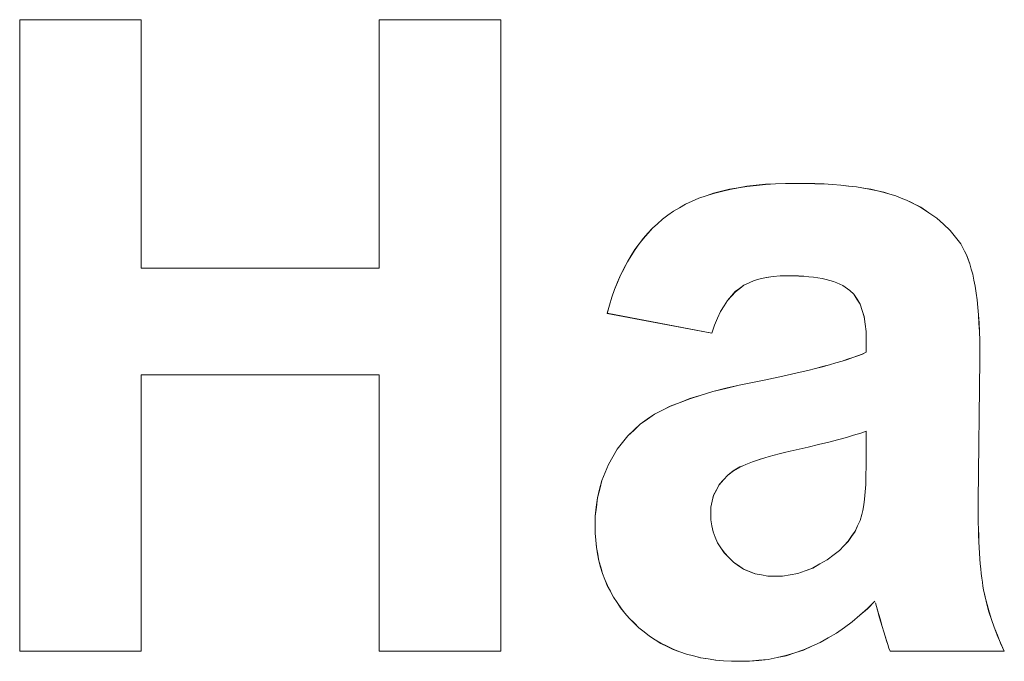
# Model space of a CAD drawing. Extents: x 229 to 926, y 37 to 878.
# Tile 94 of 194: x 314.46 to 318.35, y 819.52 to 822.06. Entities that reach past the tile are written whole.
import ezdxf

# ---------------------------------------------------------------- set-up
doc = ezdxf.new("R2010")
doc.units = 0
doc.layers.get('0').update_dxf_attribs({"lineweight": 13})
doc.layers.add('Beschriftung', color=7, linetype='Continuous', lineweight=25)
doc.layers.add('Beschriftung-A03ENJ5NI0', color=7, linetype='Continuous', lineweight=25)

# ---------------------------------------------------------------- blocks, each defined once
blk = doc.blocks.new('Referenz-A03ENJ5LI0', base_point=(255.7277, 65.704))
at = {"layer": 'Beschriftung', "color": 0, "lineweight": -2}
for p, q in [((314.4578, 819.5615), (314.4578, 822.0615)), ((314.4578, 822.0615), (314.9388, 822.0615)), ((314.9388, 822.0615), (314.9388, 821.0783)), ((315.8806, 821.0783), (315.8806, 822.0615)), ((315.8806, 822.0615), (316.3615, 822.0615)), ((316.3615, 822.0615), (316.3615, 819.5615)), ((317.4098, 821.4097), (317.4492, 821.4116)), ((317.4492, 821.4116), (317.4888, 821.4136)), ((317.4888, 821.4136), (317.5309, 821.4136)), ((317.5309, 821.4136), (317.5691, 821.4136)), ((317.5691, 821.4136), (317.6049, 821.4124)), ((317.6049, 821.4124), (317.6406, 821.4113)), ((317.6406, 821.4113), (317.674, 821.4089)), ((317.1747, 821.3643), (317.2039, 821.3742)), ((317.2039, 821.3742), (317.2356, 821.3821)), ((317.2356, 821.3821), (317.2674, 821.39)), ((317.2674, 821.39), (317.3017, 821.3959)), ((317.3017, 821.3959), (317.3359, 821.4018)), ((317.3359, 821.4018), (317.3729, 821.4058)), ((317.3729, 821.4058), (317.4098, 821.4097)), ((317.674, 821.4089), (317.7074, 821.4065)), ((317.7074, 821.4065), (317.7383, 821.4029)), ((317.7383, 821.4029), (317.7692, 821.3994)), ((317.7692, 821.3994), (317.7976, 821.3947)), ((317.7976, 821.3947), (317.8261, 821.3899)), ((317.8261, 821.3899), (317.8521, 821.384)), ((317.8521, 821.384), (317.8781, 821.3781)), ((317.8781, 821.3781), (317.9017, 821.3709)), ((317.0926, 821.3309), (317.1191, 821.3427)), ((317.1191, 821.3427), (317.1456, 821.3545)), ((317.1456, 821.3545), (317.1747, 821.3643)), ((317.9017, 821.3709), (317.9253, 821.3639)), ((317.9253, 821.3639), (317.9464, 821.3555)), ((317.9464, 821.3555), (317.9676, 821.3473)), ((317.9676, 821.3473), (317.9863, 821.3377)), ((317.9863, 821.3377), (318.0237, 821.3187)), ((317.0233, 821.2876), (317.0447, 821.3034)), ((317.0447, 821.3034), (317.0686, 821.3171)), ((317.0686, 821.3171), (317.0926, 821.3309)), ((318.0237, 821.3187), (318.0556, 821.2972)), ((318.0556, 821.2972), (318.0874, 821.2757)), ((316.9821, 821.2539), (317.002, 821.2718)), ((317.002, 821.2718), (317.0233, 821.2876)), ((318.0874, 821.2757), (318.1138, 821.2516)), ((316.926, 821.1959), (316.9442, 821.216)), ((316.9442, 821.216), (316.9624, 821.236)), ((316.9624, 821.236), (316.9821, 821.2539)), ((318.1138, 821.2516), (318.1401, 821.2275)), ((318.1401, 821.2275), (318.161, 821.2008)), ((316.9094, 821.1739), (316.926, 821.1959)), ((318.161, 821.2008), (318.1817, 821.1742)), ((316.8777, 821.1274), (316.8928, 821.1516)), ((316.8928, 821.1516), (316.9094, 821.1739)), ((318.1817, 821.1742), (318.1969, 821.145)), ((318.1969, 821.145), (318.2046, 821.1304)), ((316.8492, 821.0768), (316.8627, 821.1032)), ((316.8627, 821.1032), (316.8777, 821.1274)), ((318.2046, 821.1304), (318.2112, 821.1128)), ((318.2112, 821.1128), (318.2179, 821.0951)), ((314.9388, 821.0783), (315.8806, 821.0783)), ((316.8357, 821.0503), (316.8492, 821.0768)), ((318.2179, 821.0951), (318.2237, 821.0744)), ((318.2237, 821.0744), (318.2293, 821.0537)), ((316.812, 820.9933), (316.8239, 821.0218)), ((316.8239, 821.0218), (316.8357, 821.0503)), ((317.3649, 821.0289), (317.3444, 821.0195)), ((317.3887, 821.0352), (317.3649, 821.0289)), ((317.4125, 821.0414), (317.3887, 821.0352)), ((317.4396, 821.0446), (317.4125, 821.0414)), ((317.4668, 821.0478), (317.4396, 821.0446)), ((317.4972, 821.0478), (317.4668, 821.0478)), ((317.5198, 821.0478), (317.4972, 821.0478)), ((317.5405, 821.0468), (317.5198, 821.0478)), ((317.5614, 821.046), (317.5405, 821.0468)), ((317.5803, 821.0441), (317.5614, 821.046)), ((317.5993, 821.0422), (317.5803, 821.0441)), ((317.6164, 821.0395), (317.5993, 821.0422)), ((317.6336, 821.0367), (317.6164, 821.0395)), ((317.6489, 821.0331), (317.6336, 821.0367)), ((317.6643, 821.0294), (317.6489, 821.0331)), ((317.6778, 821.0248), (317.6643, 821.0294)), ((317.6914, 821.0202), (317.6778, 821.0248)), ((318.2293, 821.0537), (318.2342, 821.0299)), ((318.2342, 821.0299), (318.2389, 821.0062)), ((316.8016, 820.9625), (316.812, 820.9933)), ((317.2898, 820.9848), (317.2744, 820.9676)), ((317.307, 820.9975), (317.2898, 820.9848)), ((317.324, 821.0101), (317.307, 820.9975)), ((317.3444, 821.0195), (317.324, 821.0101)), ((317.7031, 821.0147), (317.6914, 821.0202)), ((317.7148, 821.0092), (317.7031, 821.0147)), ((317.7428, 820.989), (317.7148, 821.0092)), ((317.7591, 820.9744), (317.7428, 820.989)), ((318.2389, 821.0062), (318.2427, 820.9793)), ((316.7913, 820.9319), (316.8016, 820.9625)), ((317.2589, 820.9502), (317.2451, 820.9282)), ((317.2744, 820.9676), (317.2589, 820.9502)), ((317.7713, 820.9547), (317.7591, 820.9744)), ((317.7835, 820.9351), (317.7713, 820.9547)), ((318.2427, 820.9793), (318.2465, 820.9525)), ((318.2465, 820.9525), (318.2494, 820.9227)), ((316.7826, 820.8991), (316.7913, 820.9319)), ((317.2313, 820.9062), (317.2191, 820.8794)), ((317.2451, 820.9282), (317.2313, 820.9062)), ((317.7916, 820.9105), (317.7835, 820.9351)), ((317.7997, 820.8859), (317.7916, 820.9105)), ((318.2494, 820.9227), (318.2523, 820.8928)), ((317.1963, 820.821), (316.7826, 820.8991)), ((317.2191, 820.8794), (317.2069, 820.8525)), ((317.8038, 820.8564), (317.7997, 820.8859)), ((318.2523, 820.8928), (318.2541, 820.8599)), ((317.2069, 820.8525), (317.1963, 820.821)), ((317.8079, 820.8269), (317.8038, 820.8564)), ((317.8079, 820.7924), (317.8079, 820.8269)), ((318.2541, 820.8599), (318.2561, 820.8271)), ((318.2561, 820.8271), (318.257, 820.791)), ((317.8079, 820.7448), (317.8079, 820.7924)), ((318.257, 820.791), (318.258, 820.7551)), ((318.258, 820.7551), (318.258, 820.7161)), ((317.6876, 820.7027), (317.7122, 820.7099)), ((317.7122, 820.7099), (317.7338, 820.717)), ((317.7338, 820.717), (317.7554, 820.7241)), ((317.7554, 820.7241), (317.7739, 820.731)), ((317.7739, 820.731), (317.7924, 820.7379)), ((317.7924, 820.7379), (317.8079, 820.7448)), ((318.258, 820.7161), (318.2507, 820.1567)), ((317.5459, 820.6657), (317.5767, 820.6732)), ((317.5767, 820.6732), (317.6075, 820.6807)), ((317.6075, 820.6807), (317.6352, 820.688)), ((317.6352, 820.688), (317.663, 820.6954)), ((317.663, 820.6954), (317.6876, 820.7027)), ((315.8806, 820.6552), (314.9388, 820.6552)), ((314.9388, 820.6552), (314.9388, 819.5615)), ((315.8806, 819.5615), (315.8806, 820.6552)), ((317.3643, 820.6271), (317.4043, 820.635)), ((317.4043, 820.635), (317.4412, 820.6427)), ((317.4412, 820.6427), (317.4782, 820.6505)), ((317.4782, 820.6505), (317.512, 820.6581)), ((317.512, 820.6581), (317.5459, 820.6657)), ((317.2002, 820.5892), (317.2526, 820.6021)), ((317.2526, 820.6021), (317.305, 820.6151)), ((317.305, 820.6151), (317.3643, 820.6271)), ((317.071, 820.5463), (317.1095, 820.5613)), ((317.1095, 820.5613), (317.1548, 820.5752)), ((317.1548, 820.5752), (317.2002, 820.5892)), ((316.9696, 820.4993), (317.0011, 820.5153)), ((317.0011, 820.5153), (317.0326, 820.5313)), ((317.0326, 820.5313), (317.071, 820.5463)), ((316.9136, 820.4603), (316.9416, 820.4798)), ((316.9416, 820.4798), (316.9696, 820.4993)), ((316.8646, 820.4142), (316.8892, 820.4372)), ((316.8892, 820.4372), (316.9136, 820.4603)), ((316.8437, 820.3877), (316.8646, 820.4142)), ((317.6947, 820.3986), (317.66, 820.3894)), ((317.7294, 820.4077), (317.6947, 820.3986)), ((317.7577, 820.4162), (317.7294, 820.4077)), ((317.786, 820.4246), (317.7577, 820.4162)), ((317.8079, 820.4323), (317.786, 820.4246)), ((317.8079, 820.3366), (317.8079, 820.4323)), ((316.8053, 820.3311), (316.8227, 820.3611)), ((316.8227, 820.3611), (316.8437, 820.3877)), ((317.5304, 820.3589), (317.5066, 820.3535)), ((317.5778, 820.3695), (317.5304, 820.3589)), ((317.6189, 820.3795), (317.5778, 820.3695)), ((317.66, 820.3894), (317.6189, 820.3795)), ((316.7879, 820.3009), (316.8053, 820.3311)), ((317.3888, 820.3218), (317.3733, 820.3166)), ((317.4063, 820.3272), (317.3888, 820.3218)), ((317.424, 820.3324), (317.4063, 820.3272)), ((317.4436, 820.3376), (317.424, 820.3324)), ((317.4632, 820.343), (317.4436, 820.3376)), ((317.4849, 820.3482), (317.4632, 820.343)), ((317.5066, 820.3535), (317.4849, 820.3482)), ((317.8079, 820.2936), (317.8079, 820.3366)), ((316.7747, 820.2688), (316.7879, 820.3009)), ((317.3079, 820.2907), (317.2819, 820.2752)), ((317.3194, 820.2958), (317.3079, 820.2907)), ((317.3308, 820.301), (317.3194, 820.2958)), ((317.3443, 820.3062), (317.3308, 820.301)), ((317.3577, 820.3114), (317.3443, 820.3062)), ((317.3733, 820.3166), (317.3577, 820.3114)), ((317.8067, 820.2574), (317.8079, 820.2936)), ((316.7616, 820.2367), (316.7747, 820.2688)), ((317.2596, 820.2586), (317.2429, 820.2396)), ((317.2819, 820.2752), (317.2596, 820.2586)), ((317.8057, 820.2213), (317.8067, 820.2574)), ((316.7528, 820.2025), (316.7616, 820.2367)), ((317.2262, 820.2208), (317.215, 820.1997)), ((317.2429, 820.2396), (317.2262, 820.2208)), ((317.8035, 820.192), (317.8057, 820.2213)), ((316.7398, 820.1319), (316.7442, 820.1682)), ((316.7442, 820.1682), (316.7528, 820.2025)), ((317.2039, 820.1786), (317.1983, 820.1552)), ((317.215, 820.1997), (317.2039, 820.1786)), ((317.8012, 820.1629), (317.8035, 820.192)), ((316.7354, 820.0956), (316.7398, 820.1319)), ((317.1983, 820.1552), (317.1926, 820.1319)), ((317.1926, 820.1319), (317.1926, 820.1063)), ((317.7945, 820.1182), (317.7979, 820.1405)), ((317.7979, 820.1405), (317.8012, 820.1629)), ((318.2507, 820.1567), (318.2507, 820.1269)), ((318.2507, 820.1269), (318.251, 820.099)), ((316.7354, 820.0572), (316.7354, 820.0956)), ((317.1926, 820.1063), (317.1926, 820.081)), ((317.7836, 820.0794), (317.7901, 820.1029)), ((317.7901, 820.1029), (317.7945, 820.1182)), ((318.251, 820.099), (318.2514, 820.0711)), ((316.7354, 820.0282), (316.7354, 820.0572)), ((317.1926, 820.081), (317.1972, 820.0576)), ((317.1972, 820.0576), (317.2016, 820.0341)), ((317.7635, 820.036), (317.7735, 820.0577)), ((317.7735, 820.0577), (317.7836, 820.0794)), ((318.2514, 820.0711), (318.2521, 820.0451)), ((316.7378, 820.0005), (316.7354, 820.0282)), ((317.2016, 820.0341), (317.2105, 820.0124)), ((317.2105, 820.0124), (317.2195, 819.9906)), ((317.7363, 819.9964), (317.7499, 820.0162)), ((317.7499, 820.0162), (317.7635, 820.036)), ((318.2521, 820.0451), (318.2527, 820.0193)), ((318.2527, 820.0193), (318.2537, 819.9953)), ((316.7401, 819.9727), (316.7378, 820.0005)), ((316.745, 819.9462), (316.7401, 819.9727)), ((317.2195, 819.9906), (317.2329, 819.9705)), ((317.2329, 819.9705), (317.2463, 819.9505)), ((317.7019, 819.9604), (317.7192, 819.9784)), ((317.7192, 819.9784), (317.7363, 819.9964)), ((318.2537, 819.9953), (318.2548, 819.9713)), ((318.2548, 819.9713), (318.2562, 819.9492)), ((316.7497, 819.9196), (316.745, 819.9462)), ((317.2463, 819.9505), (317.2642, 819.9322)), ((317.2642, 819.9322), (317.282, 819.9138)), ((317.6533, 819.9228), (317.6814, 819.9441)), ((317.6814, 819.9441), (317.7019, 819.9604)), ((318.2562, 819.9492), (318.2575, 819.9272)), ((316.7569, 819.8944), (316.7497, 819.9196)), ((316.7641, 819.8692), (316.7569, 819.8944)), ((317.282, 819.9138), (317.3023, 819.9)), ((317.3023, 819.9), (317.3226, 819.8863)), ((317.5959, 819.8907), (317.6246, 819.9068)), ((317.6246, 819.9068), (317.6533, 819.9228)), ((318.2575, 819.9272), (318.2592, 819.9073)), ((318.2592, 819.9073), (318.2609, 819.8872)), ((316.7737, 819.8452), (316.7641, 819.8692)), ((317.3226, 819.8863), (317.3452, 819.8771)), ((317.3452, 819.8771), (317.368, 819.8679)), ((317.368, 819.8679), (317.3932, 819.8634)), ((317.3932, 819.8634), (317.4184, 819.8587)), ((317.4184, 819.8587), (317.4459, 819.8587)), ((317.4459, 819.8587), (317.4768, 819.8587)), ((317.4768, 819.8587), (317.5069, 819.864)), ((317.5069, 819.864), (317.537, 819.8694)), ((317.537, 819.8694), (317.5664, 819.88)), ((317.5664, 819.88), (317.5959, 819.8907)), ((318.2609, 819.8872), (318.263, 819.869)), ((318.263, 819.869), (318.265, 819.8509)), ((316.7833, 819.8213), (316.7737, 819.8452)), ((316.7953, 819.7985), (316.7833, 819.8213)), ((318.265, 819.8509), (318.2675, 819.8349)), ((318.2675, 819.8349), (318.2697, 819.8187)), ((318.2697, 819.8187), (318.2725, 819.8045)), ((316.8073, 819.7757), (316.7953, 819.7985)), ((316.8217, 819.7543), (316.8073, 819.7757)), ((318.2725, 819.8045), (318.278, 819.7761)), ((318.278, 819.7761), (318.2858, 819.7469)), ((316.8361, 819.7328), (316.8217, 819.7543)), ((317.8422, 819.7596), (317.8129, 819.7299)), ((317.8487, 819.7387), (317.8447, 819.7528)), ((317.8527, 819.7246), (317.8487, 819.7387)), ((318.2858, 819.7469), (318.2937, 819.7174)), ((316.8529, 819.7125), (316.8361, 819.7328)), ((316.8695, 819.6923), (316.8529, 819.7125)), ((317.7828, 819.7038), (317.7526, 819.6778)), ((317.8129, 819.7299), (317.7828, 819.7038)), ((317.8584, 819.7033), (317.8527, 819.7246)), ((317.865, 819.6798), (317.8584, 819.7033)), ((318.2937, 819.7174), (318.3039, 819.687)), ((316.8888, 819.6733), (316.8695, 819.6923)), ((316.9079, 819.6544), (316.8888, 819.6733)), ((317.7526, 819.6778), (317.7213, 819.6554)), ((317.871, 819.6591), (317.865, 819.6798)), ((317.8769, 819.6386), (317.871, 819.6591)), ((318.3039, 819.687), (318.3141, 819.6566)), ((316.9289, 819.6378), (316.9079, 819.6544)), ((316.9497, 819.6211), (316.9289, 819.6378)), ((316.9725, 819.6068), (316.9497, 819.6211)), ((317.69, 819.6331), (317.6578, 819.6145)), ((317.7213, 819.6554), (317.69, 819.6331)), ((317.8824, 819.6209), (317.8769, 819.6386)), ((317.8878, 819.6031), (317.8824, 819.6209)), ((318.3141, 819.6566), (318.3266, 819.6252)), ((318.3266, 819.6252), (318.3392, 819.5939)), ((316.9951, 819.5926), (316.9725, 819.6068)), ((317.0197, 819.5808), (316.9951, 819.5926)), ((317.0441, 819.5689), (317.0197, 819.5808)), ((317.5922, 819.581), (317.559, 819.5662)), ((317.6256, 819.5959), (317.5922, 819.581)), ((317.6578, 819.6145), (317.6256, 819.5959)), ((317.8928, 819.5883), (317.8878, 819.6031)), ((317.8978, 819.5734), (317.8928, 819.5883)), ((318.3392, 819.5939), (318.3541, 819.5615)), ((314.9388, 819.5615), (314.4578, 819.5615)), ((316.3615, 819.5615), (315.8806, 819.5615)), ((317.0703, 819.5594), (317.0441, 819.5689)), ((317.0966, 819.5499), (317.0703, 819.5594)), ((317.1245, 819.5428), (317.0966, 819.5499)), ((317.1525, 819.5357), (317.1245, 819.5428)), ((317.4903, 819.5438), (317.4548, 819.5363)), ((317.5247, 819.555), (317.4903, 819.5438)), ((317.559, 819.5662), (317.5247, 819.555)), ((317.9022, 819.5615), (317.8978, 819.5734)), ((318.3541, 819.5615), (317.9022, 819.5615)), ((317.1823, 819.531), (317.1525, 819.5357)), ((317.212, 819.5262), (317.1823, 819.531)), ((317.2435, 819.5238), (317.212, 819.5262)), ((317.275, 819.5215), (317.2435, 819.5238)), ((317.3083, 819.5215), (317.275, 819.5215)), ((317.346, 819.5215), (317.3083, 819.5215)), ((317.3827, 819.5252), (317.346, 819.5215)), ((317.4192, 819.529), (317.3827, 819.5252)), ((317.4548, 819.5363), (317.4192, 819.529))]:
    blk.add_line(p, q, dxfattribs=at)
blk = doc.blocks.new('Referenz-A03ENJ62I0', base_point=(255.7277, 65.7055))
at = {"layer": 'Beschriftung-A03ENJ5NI0', "color": 0, "lineweight": -2}
for p, q in [((314.458, 819.5613), (314.458, 822.0613)), ((314.458, 822.0613), (314.939, 822.0613)), ((314.939, 822.0613), (314.939, 821.0781)), ((315.8808, 821.0781), (315.8808, 822.0613)), ((315.8808, 822.0613), (316.3617, 822.0613)), ((316.3617, 822.0613), (316.3617, 819.5613)), ((317.4099, 821.4095), (317.4494, 821.4114)), ((317.4494, 821.4114), (317.4889, 821.4134)), ((317.4889, 821.4134), (317.5311, 821.4134)), ((317.5311, 821.4134), (317.5692, 821.4134)), ((317.5692, 821.4134), (317.605, 821.4122)), ((317.605, 821.4122), (317.6408, 821.4111)), ((317.6408, 821.4111), (317.6741, 821.4087)), ((317.1749, 821.3641), (317.204, 821.374)), ((317.204, 821.374), (317.2357, 821.3819)), ((317.2357, 821.3819), (317.2675, 821.3898)), ((317.2675, 821.3898), (317.3018, 821.3957)), ((317.3018, 821.3957), (317.336, 821.4016)), ((317.336, 821.4016), (317.373, 821.4056)), ((317.373, 821.4056), (317.4099, 821.4095)), ((317.6741, 821.4087), (317.7075, 821.4063)), ((317.7075, 821.4063), (317.7385, 821.4027)), ((317.7385, 821.4027), (317.7693, 821.3992)), ((317.7693, 821.3992), (317.7978, 821.3945)), ((317.7978, 821.3945), (317.8263, 821.3896)), ((317.8263, 821.3896), (317.8523, 821.3838)), ((317.8523, 821.3838), (317.8783, 821.3779)), ((317.8783, 821.3779), (317.9018, 821.3707)), ((317.0927, 821.3307), (317.1193, 821.3425)), ((317.1193, 821.3425), (317.1457, 821.3543)), ((317.1457, 821.3543), (317.1749, 821.3641)), ((317.9018, 821.3707), (317.9255, 821.3636)), ((317.9255, 821.3636), (317.9466, 821.3553)), ((317.9466, 821.3553), (317.9678, 821.347)), ((317.9678, 821.347), (317.9865, 821.3375)), ((317.9865, 821.3375), (318.0239, 821.3185)), ((317.0234, 821.2874), (317.0449, 821.3032)), ((317.0449, 821.3032), (317.0687, 821.3169)), ((317.0687, 821.3169), (317.0927, 821.3307)), ((318.0239, 821.3185), (318.0558, 821.297)), ((318.0558, 821.297), (318.0876, 821.2755)), ((316.9823, 821.2537), (317.0021, 821.2716)), ((317.0021, 821.2716), (317.0234, 821.2874)), ((318.0876, 821.2755), (318.1139, 821.2513)), ((316.9262, 821.1957), (316.9444, 821.2158)), ((316.9444, 821.2158), (316.9626, 821.2358)), ((316.9626, 821.2358), (316.9823, 821.2537)), ((318.1139, 821.2513), (318.1402, 821.2273)), ((318.1402, 821.2273), (318.1611, 821.2006)), ((316.9096, 821.1736), (316.9262, 821.1957)), ((318.1611, 821.2006), (318.1819, 821.174)), ((316.8779, 821.1272), (316.893, 821.1514)), ((316.893, 821.1514), (316.9096, 821.1736)), ((318.1819, 821.174), (318.1971, 821.1448)), ((318.1971, 821.1448), (318.2047, 821.1302)), ((316.8494, 821.0766), (316.8628, 821.103)), ((316.8628, 821.103), (316.8779, 821.1272)), ((318.2047, 821.1302), (318.2114, 821.1126)), ((318.2114, 821.1126), (318.2181, 821.0949)), ((314.939, 821.0781), (315.8808, 821.0781)), ((316.8359, 821.0501), (316.8494, 821.0766)), ((318.2181, 821.0949), (318.2238, 821.0742)), ((318.2238, 821.0742), (318.2295, 821.0535)), ((316.8121, 820.9931), (316.824, 821.0216)), ((316.824, 821.0216), (316.8359, 821.0501)), ((317.365, 821.0287), (317.3446, 821.0193)), ((317.3888, 821.035), (317.365, 821.0287)), ((317.4126, 821.0412), (317.3888, 821.035)), ((317.4397, 821.0444), (317.4126, 821.0412)), ((317.4669, 821.0475), (317.4397, 821.0444)), ((317.4974, 821.0475), (317.4669, 821.0475)), ((317.5199, 821.0475), (317.4974, 821.0475)), ((317.5407, 821.0466), (317.5199, 821.0475)), ((317.5615, 821.0458), (317.5407, 821.0466)), ((317.5804, 821.0439), (317.5615, 821.0458)), ((317.5994, 821.042), (317.5804, 821.0439)), ((317.6166, 821.0392), (317.5994, 821.042)), ((317.6337, 821.0365), (317.6166, 821.0392)), ((317.6491, 821.0329), (317.6337, 821.0365)), ((317.6644, 821.0292), (317.6491, 821.0329)), ((317.678, 821.0246), (317.6644, 821.0292)), ((317.6915, 821.02), (317.678, 821.0246)), ((318.2295, 821.0535), (318.2343, 821.0297)), ((318.2343, 821.0297), (318.2391, 821.006)), ((316.8017, 820.9623), (316.8121, 820.9931)), ((317.29, 820.9846), (317.2745, 820.9673)), ((317.3071, 820.9973), (317.29, 820.9846)), ((317.3241, 821.0099), (317.3071, 820.9973)), ((317.3446, 821.0193), (317.3241, 821.0099)), ((317.7032, 821.0145), (317.6915, 821.02)), ((317.715, 821.009), (317.7032, 821.0145)), ((317.743, 820.9888), (317.715, 821.009)), ((317.7593, 820.9742), (317.743, 820.9888)), ((318.2391, 821.006), (318.2428, 820.9791)), ((316.7914, 820.9317), (316.8017, 820.9623)), ((317.2591, 820.95), (317.2453, 820.928)), ((317.2745, 820.9673), (317.2591, 820.95)), ((317.7715, 820.9545), (317.7593, 820.9742)), ((317.7836, 820.9349), (317.7715, 820.9545)), ((318.2428, 820.9791), (318.2466, 820.9523)), ((318.2466, 820.9523), (318.2496, 820.9225)), ((316.7828, 820.8989), (316.7914, 820.9317)), ((317.2314, 820.9059), (317.2193, 820.8792)), ((317.2453, 820.928), (317.2314, 820.9059)), ((317.7918, 820.9103), (317.7836, 820.9349)), ((317.7999, 820.8857), (317.7918, 820.9103)), ((318.2496, 820.9225), (318.2524, 820.8926)), ((317.1965, 820.8208), (316.7828, 820.8989)), ((317.2193, 820.8792), (317.207, 820.8523)), ((317.8039, 820.8562), (317.7999, 820.8857)), ((318.2524, 820.8926), (318.2543, 820.8597)), ((317.207, 820.8523), (317.1965, 820.8208)), ((317.808, 820.8267), (317.8039, 820.8562)), ((317.808, 820.7922), (317.808, 820.8267)), ((318.2543, 820.8597), (318.2562, 820.8268)), ((318.2562, 820.8268), (318.2571, 820.7908)), ((317.808, 820.7446), (317.808, 820.7922)), ((318.2571, 820.7908), (318.2581, 820.7549)), ((318.2581, 820.7549), (318.2581, 820.7159)), ((317.6878, 820.7025), (317.7124, 820.7097)), ((317.7124, 820.7097), (317.734, 820.7168)), ((317.734, 820.7168), (317.7555, 820.7239)), ((317.7555, 820.7239), (317.7741, 820.7308)), ((317.7741, 820.7308), (317.7926, 820.7377)), ((317.7926, 820.7377), (317.808, 820.7446)), ((318.2581, 820.7159), (318.2508, 820.1565)), ((317.5461, 820.6655), (317.5769, 820.673)), ((317.5769, 820.673), (317.6077, 820.6805)), ((317.6077, 820.6805), (317.6354, 820.6878)), ((317.6354, 820.6878), (317.6631, 820.6952)), ((317.6631, 820.6952), (317.6878, 820.7025)), ((315.8808, 820.655), (314.939, 820.655)), ((314.939, 820.655), (314.939, 819.5613)), ((315.8808, 819.5613), (315.8808, 820.655)), ((317.3644, 820.6269), (317.4045, 820.6348)), ((317.4045, 820.6348), (317.4414, 820.6425)), ((317.4414, 820.6425), (317.4784, 820.6503)), ((317.4784, 820.6503), (317.5122, 820.6579)), ((317.5122, 820.6579), (317.5461, 820.6655)), ((317.2004, 820.589), (317.2528, 820.6019)), ((317.2528, 820.6019), (317.3051, 820.6149)), ((317.3051, 820.6149), (317.3644, 820.6269)), ((317.0712, 820.5461), (317.1096, 820.5611)), ((317.1096, 820.5611), (317.155, 820.575)), ((317.155, 820.575), (317.2004, 820.589)), ((316.9697, 820.4991), (317.0012, 820.5151)), ((317.0012, 820.5151), (317.0327, 820.5311)), ((317.0327, 820.5311), (317.0712, 820.5461)), ((316.9137, 820.4601), (316.9417, 820.4796)), ((316.9417, 820.4796), (316.9697, 820.4991)), ((316.8648, 820.414), (316.8893, 820.437)), ((316.8893, 820.437), (316.9137, 820.4601)), ((316.8439, 820.3875), (316.8648, 820.414)), ((317.6948, 820.3984), (317.6601, 820.3892)), ((317.7295, 820.4075), (317.6948, 820.3984)), ((317.7579, 820.416), (317.7295, 820.4075)), ((317.7861, 820.4244), (317.7579, 820.416)), ((317.808, 820.4321), (317.7861, 820.4244)), ((317.808, 820.3364), (317.808, 820.4321)), ((316.8054, 820.3309), (316.8229, 820.3609)), ((316.8229, 820.3609), (316.8439, 820.3875)), ((317.5305, 820.3586), (317.5068, 820.3533)), ((317.5779, 820.3693), (317.5305, 820.3586)), ((317.6191, 820.3793), (317.5779, 820.3693)), ((317.6601, 820.3892), (317.6191, 820.3793)), ((316.788, 820.3007), (316.8054, 820.3309)), ((317.3889, 820.3216), (317.3735, 820.3164)), ((317.4065, 820.327), (317.3889, 820.3216)), ((317.4241, 820.3322), (317.4065, 820.327)), ((317.4437, 820.3374), (317.4241, 820.3322)), ((317.4634, 820.3428), (317.4437, 820.3374)), ((317.485, 820.348), (317.4634, 820.3428)), ((317.5068, 820.3533), (317.485, 820.348)), ((317.808, 820.2934), (317.808, 820.3364)), ((316.7748, 820.2686), (316.788, 820.3007)), ((317.3081, 820.2905), (317.2821, 820.275)), ((317.3196, 820.2956), (317.3081, 820.2905)), ((317.3309, 820.3008), (317.3196, 820.2956)), ((317.3444, 820.306), (317.3309, 820.3008)), ((317.3579, 820.3112), (317.3444, 820.306)), ((317.3735, 820.3164), (317.3579, 820.3112)), ((317.8069, 820.2572), (317.808, 820.2934)), ((316.7618, 820.2365), (316.7748, 820.2686)), ((317.2598, 820.2584), (317.2431, 820.2394)), ((317.2821, 820.275), (317.2598, 820.2584)), ((317.8058, 820.2211), (317.8069, 820.2572)), ((316.753, 820.2023), (316.7618, 820.2365)), ((317.2263, 820.2206), (317.2152, 820.1995)), ((317.2431, 820.2394), (317.2263, 820.2206)), ((317.8036, 820.1918), (317.8058, 820.2211)), ((316.7399, 820.1317), (316.7443, 820.168)), ((316.7443, 820.168), (316.753, 820.2023)), ((317.204, 820.1783), (317.1984, 820.155)), ((317.2152, 820.1995), (317.204, 820.1783)), ((317.8014, 820.1627), (317.8036, 820.1918)), ((316.7356, 820.0954), (316.7399, 820.1317)), ((317.1984, 820.155), (317.1928, 820.1317)), ((317.1928, 820.1317), (317.1928, 820.1061)), ((317.7947, 820.118), (317.798, 820.1403)), ((317.798, 820.1403), (317.8014, 820.1627)), ((318.2508, 820.1565), (318.2508, 820.1267)), ((318.2508, 820.1267), (318.2511, 820.0988)), ((316.7356, 820.057), (316.7356, 820.0954)), ((317.1928, 820.1061), (317.1928, 820.0808)), ((317.7837, 820.0792), (317.7902, 820.1027)), ((317.7902, 820.1027), (317.7947, 820.118)), ((318.2511, 820.0988), (318.2515, 820.0709)), ((316.7356, 820.028), (316.7356, 820.057)), ((317.1928, 820.0808), (317.1973, 820.0574)), ((317.1973, 820.0574), (317.2018, 820.0339)), ((317.7637, 820.0358), (317.7737, 820.0575)), ((317.7737, 820.0575), (317.7837, 820.0792)), ((318.2515, 820.0709), (318.2522, 820.0449)), ((316.7379, 820.0003), (316.7356, 820.028)), ((317.2018, 820.0339), (317.2107, 820.0122)), ((317.2107, 820.0122), (317.2197, 819.9904)), ((317.7364, 819.9962), (317.75, 820.016)), ((317.75, 820.016), (317.7637, 820.0358)), ((318.2522, 820.0449), (318.2529, 820.019)), ((318.2529, 820.019), (318.2539, 819.9951)), ((316.7403, 819.9725), (316.7379, 820.0003)), ((316.7451, 819.946), (316.7403, 819.9725)), ((317.2197, 819.9904), (317.233, 819.9703)), ((317.233, 819.9703), (317.2464, 819.9503)), ((317.7021, 819.9601), (317.7193, 819.9782)), ((317.7193, 819.9782), (317.7364, 819.9962)), ((318.2539, 819.9951), (318.255, 819.9711)), ((318.255, 819.9711), (318.2563, 819.949)), ((316.7499, 819.9194), (316.7451, 819.946)), ((317.2464, 819.9503), (317.2643, 819.932)), ((317.2643, 819.932), (317.2822, 819.9136)), ((317.6534, 819.9226), (317.6815, 819.9439)), ((317.6815, 819.9439), (317.7021, 819.9601)), ((318.2563, 819.949), (318.2577, 819.927)), ((316.7571, 819.8942), (316.7499, 819.9194)), ((316.7643, 819.869), (316.7571, 819.8942)), ((317.2822, 819.9136), (317.3024, 819.8998)), ((317.3024, 819.8998), (317.3227, 819.8861)), ((317.5961, 819.8905), (317.6247, 819.9066)), ((317.6247, 819.9066), (317.6534, 819.9226)), ((318.2577, 819.927), (318.2593, 819.907)), ((318.2593, 819.907), (318.2611, 819.887)), ((316.7739, 819.845), (316.7643, 819.869)), ((317.3227, 819.8861), (317.3454, 819.8769)), ((317.3454, 819.8769), (317.3682, 819.8677)), ((317.3682, 819.8677), (317.3934, 819.8632)), ((317.3934, 819.8632), (317.4185, 819.8585)), ((317.4185, 819.8585), (317.446, 819.8585)), ((317.446, 819.8585), (317.4769, 819.8585)), ((317.4769, 819.8585), (317.5071, 819.8638)), ((317.5071, 819.8638), (317.5372, 819.8692)), ((317.5372, 819.8692), (317.5666, 819.8798)), ((317.5666, 819.8798), (317.5961, 819.8905)), ((318.2611, 819.887), (318.2632, 819.8688)), ((318.2632, 819.8688), (318.2652, 819.8507)), ((316.7834, 819.821), (316.7739, 819.845)), ((316.7955, 819.7983), (316.7834, 819.821)), ((318.2652, 819.8507), (318.2676, 819.8347)), ((318.2676, 819.8347), (318.2699, 819.8185)), ((318.2699, 819.8185), (318.2726, 819.8043)), ((316.8074, 819.7755), (316.7955, 819.7983)), ((316.8218, 819.7541), (316.8074, 819.7755)), ((318.2726, 819.8043), (318.2782, 819.7759)), ((318.2782, 819.7759), (318.286, 819.7466)), ((316.8362, 819.7326), (316.8218, 819.7541)), ((317.8423, 819.7594), (317.8131, 819.7297)), ((317.8488, 819.7385), (317.8448, 819.7526)), ((317.8529, 819.7244), (317.8488, 819.7385)), ((318.286, 819.7466), (318.2938, 819.7172)), ((316.853, 819.7123), (316.8362, 819.7326)), ((316.8697, 819.6921), (316.853, 819.7123)), ((317.7829, 819.7036), (317.7527, 819.6776)), ((317.8131, 819.7297), (317.7829, 819.7036)), ((317.8586, 819.7031), (317.8529, 819.7244)), ((317.8651, 819.6796), (317.8586, 819.7031)), ((318.2938, 819.7172), (318.304, 819.6868)), ((316.8889, 819.6731), (316.8697, 819.6921)), ((316.9081, 819.6542), (316.8889, 819.6731)), ((317.7527, 819.6776), (317.7215, 819.6552)), ((317.8711, 819.6589), (317.8651, 819.6796)), ((317.8771, 819.6384), (317.8711, 819.6589)), ((318.304, 819.6868), (318.3143, 819.6564)), ((316.929, 819.6376), (316.9081, 819.6542)), ((316.9499, 819.6209), (316.929, 819.6376)), ((316.9726, 819.6066), (316.9499, 819.6209)), ((317.6902, 819.6329), (317.6579, 819.6143)), ((317.7215, 819.6552), (317.6902, 819.6329)), ((317.8826, 819.6207), (317.8771, 819.6384)), ((317.888, 819.6029), (317.8826, 819.6207)), ((318.3143, 819.6564), (318.3268, 819.625)), ((318.3268, 819.625), (318.3393, 819.5937)), ((316.9953, 819.5924), (316.9726, 819.6066)), ((317.0198, 819.5806), (316.9953, 819.5924)), ((317.0442, 819.5687), (317.0198, 819.5806)), ((317.5924, 819.5808), (317.5592, 819.566)), ((317.6257, 819.5957), (317.5924, 819.5808)), ((317.6579, 819.6143), (317.6257, 819.5957)), ((317.893, 819.5881), (317.888, 819.6029)), ((317.8979, 819.5732), (317.893, 819.5881)), ((318.3393, 819.5937), (318.3543, 819.5613)), ((314.939, 819.5613), (314.458, 819.5613)), ((316.3617, 819.5613), (315.8808, 819.5613)), ((317.0704, 819.5592), (317.0442, 819.5687)), ((317.0967, 819.5497), (317.0704, 819.5592)), ((317.1247, 819.5426), (317.0967, 819.5497)), ((317.1527, 819.5355), (317.1247, 819.5426)), ((317.4905, 819.5436), (317.4549, 819.5361)), ((317.5248, 819.5548), (317.4905, 819.5436)), ((317.5592, 819.566), (317.5248, 819.5548)), ((317.9024, 819.5613), (317.8979, 819.5732)), ((318.3543, 819.5613), (317.9024, 819.5613)), ((317.1824, 819.5308), (317.1527, 819.5355)), ((317.2121, 819.526), (317.1824, 819.5308)), ((317.2436, 819.5236), (317.2121, 819.526)), ((317.2751, 819.5213), (317.2436, 819.5236)), ((317.3085, 819.5213), (317.2751, 819.5213)), ((317.3462, 819.5213), (317.3085, 819.5213)), ((317.3828, 819.525), (317.3462, 819.5213)), ((317.4194, 819.5288), (317.3828, 819.525)), ((317.4549, 819.5361), (317.4194, 819.5288))]:
    blk.add_line(p, q, dxfattribs=at)

msp = doc.modelspace()

# ---------------------------------------------------------------- block references
at = {"color": 251, "lineweight": 13, "ltscale": 0.13, "true_color": 0x606060}
for name, p in [('Referenz-A03ENJ5LI0', (255.7277, 65.704)), ('Referenz-A03ENJ62I0', (255.7277, 65.7055))]:
    msp.add_blockref(name, p, dxfattribs=at)

doc.saveas('drawing.dxf')
